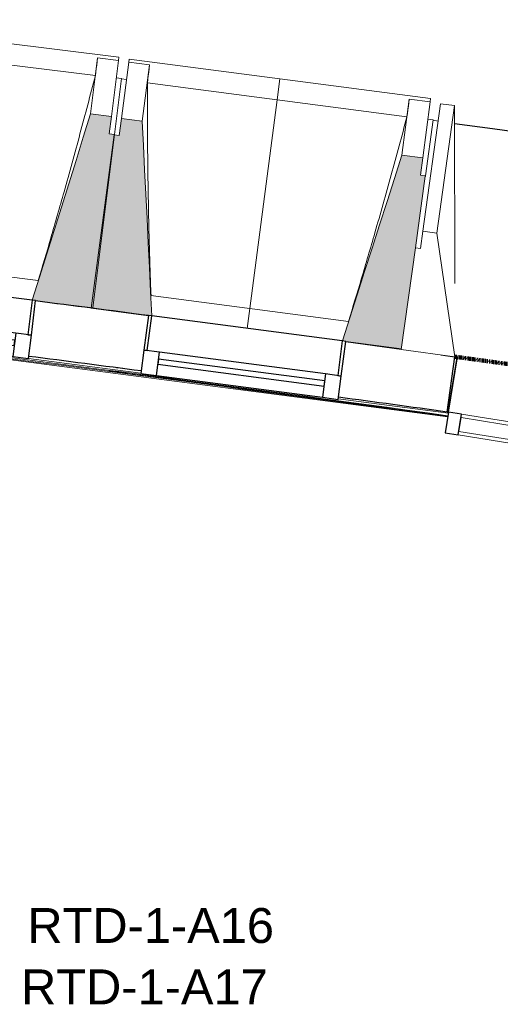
# Model space of a CAD drawing. Header units: millimetres. Extents: x -2845 to 74565, y -36590 to 13748.
# Tile 70 of 82: x 49329 to 50705, y -17237 to -14415. Entities that reach past the tile are written whole.
import ezdxf

# ---------------------------------------------------------------- set-up
doc = ezdxf.new("R2010")
doc.units = ezdxf.units.MM
doc.linetypes.add('Tiret', pattern=[2.5, 1.25, -1.25])
doc.layers.add('A-AREA', color=4, linetype='Tiret', lineweight=100, true_color=0x00ffff)
for name, color, linetype, lineweight in [('A-COLS', 7, 'Continuous', 18), ('A-FLOR', 7, 'Continuous', 25), ('A-FLOR-HRAL', 7, 'Continuous', 18), ('A-GENM', 7, 'Continuous', 18), ('A-GLAZ', 7, 'Continuous', 25), ('A-GLAZ-CURT', 7, 'Continuous', 18), ('A-GLAZ-CWMG', 7, 'Continuous', 18), ('I-WALL', 7, 'Continuous', 25), ('INSTAL ELECTRIQUE', 7, 'Continuous', 18), ('S-BEAM', 7, 'Continuous', 18)]:
    doc.layers.add(name, color=color, linetype=linetype, lineweight=lineweight)
doc.styles.add('Arial', font='arial.ttf', dxfattribs={"height": 100})

# ---------------------------------------------------------------- blocks, each defined once
blk = doc.blocks.new('20_MUR PREFA_01 - Type 1-3119337-2021_015_1111_DCE_1_50_N0 FINI_CFA_DIS')
at = {"layer": 'A-GENM'}
for p, q in [((0, 722.1), (0, 661.4)), ((0, 661.4), (0, 58.5)), ((0, 0.7), (0, 58.5))]:
    blk.add_line(p, q, dxfattribs=at)
blk = doc.blocks.new('26_POTEAU GAUCHE - MODULE_05-3157953-2021_015_1111_DCE_1_50_N0 FINI_CFA_DIS')
at = {"layer": 'A-COLS'}
for p, q in [((-435, 713), (-395, 713)), ((-435, 344), (-435, 713)), ((-395, 713), (-324.2, 208.1)), ((-395, 344), (-395, 713)), ((-450, 663), (-435, 663)), ((-450, 294), (-450, 500.9)), ((-435, 294), (-435, 344)), ((-435, 344), (-395, 344)), ((-395, 344), (-295, 0)), ((-450, 0), (-450, 294)), ((-450, 294), (-435, 294)), ((-295, 0), (-450, 0))]:
    blk.add_line(p, q, dxfattribs=at)
blk = doc.blocks.new('B02_DC_STR_rvt-1-2021_015_1111_DCE_1_50_N0 FINI_CFA_DIS')
at = {"layer": 'S-BEAM', "lineweight": 5, "true_color": 0x787878}
for points in [[(-3630.8, -15241), (-3568.8, -14744), (-3583.7, -14742.1), (-3577.5, -14692.5), (-3637.1, -14685.1), (-3804.3, -15218.7), (-3794.5, -15220), (-3794.5, -15220.6), (-3720.8, -15229.8)], [(-3461.8, -15264.1), (-3489.2, -14705.6), (-3548.7, -14697.8), (-3555.2, -14747.3), (-3570.1, -14745.4), (-3635.3, -15242), (-3471.7, -15263.5), (-3471.6, -15262.8), (-3465.2, -15263.7)], [(-2747.3, -15358.6), (-2678.8, -14864), (-2678, -14864.1), (-2677.8, -14862.6), (-2692.6, -14860.6), (-2686.1, -14811), (-2745.6, -14803.2), (-2916.3, -15335.7), (-2906.5, -15337), (-2906.5, -15337.7), (-2747.5, -15358.6)]]:
    blk.add_hatch(color=8, dxfattribs=at).paths.add_polyline_path(points)
at = {"layer": 'A-FLOR'}
blk.add_arc((-21384.2, -152545.4), 139107.1, 79.323004, 82.237507, dxfattribs=at)
at = {"layer": 'S-BEAM'}
for p, q in [((-3556.4, -14522.7), (-4419.7, -14415)), ((-3623.6, -14575.4), (-4367.4, -14482.6)), ((-3617, -14524.2), (-3637.1, -14685.1)), ((-3617.1, -14524.5), (-3617, -14524.2)), ((-3617, -14524.2), (-3557.5, -14531.7)), ((-3556.4, -14522.7), (-3557.5, -14531.7)), ((-3527.5, -14536.5), (-3526.4, -14528.1)), ((-2663.8, -14641.3), (-3526.4, -14528.1)), ((-3557.5, -14531.7), (-3577.5, -14692.5)), ((-3548.7, -14697.8), (-3527.6, -14537)), ((-3527.6, -14537), (-3468.1, -14544.8)), ((-3489.2, -14705.6), (-3468.1, -14544.8)), ((-3468.1, -14544.8), (-3468.1, -14545.1)), ((-3548.8, -14583.1), (-3568.8, -14744)), ((-3548.8, -14583.1), (-3563.7, -14581.3)), ((-3534.1, -14586.6), (-3549, -14584.7)), ((-2731.5, -14693.6), (-3474.6, -14596)), ((-2724.5, -14642.5), (-2745.6, -14803.2)), ((-2724.6, -14642.7), (-2724.5, -14642.5)), ((-2724.5, -14642.5), (-2665, -14650.3)), ((-2663.8, -14641.3), (-2665, -14650.3)), ((-2665, -14650.3), (-2686.1, -14811)), ((-3577.5, -14692.5), (-3637.1, -14685.1)), ((-3583.7, -14742.1), (-3577.5, -14692.5)), ((-3548.7, -14697.8), (-3555.2, -14747.3)), ((-3489.2, -14705.6), (-3548.7, -14697.8)), ((-2656.6, -14701.8), (-2671.5, -14699.9)), ((-2656.6, -14701.8), (-2677.8, -14862.6)), ((-3570.1, -14745.4), (-3635.3, -15242)), ((-3630.8, -15241), (-3568.8, -14744)), ((-3568.8, -14744), (-3583.7, -14742.1)), ((-3555.2, -14747.3), (-3570.1, -14745.4)), ((-2686.1, -14811), (-2745.6, -14803.2)), ((-2692.6, -14860.6), (-2686.1, -14811)), ((-2677.8, -14862.6), (-2692.6, -14860.6)), ((-2678, -14864.1), (-2677.8, -14862.6)), ((-4353.2, -15092), (-3787.1, -15162.6)), ((-3464.3, -15205.5), (-2898.7, -15279.8)), ((-3794.6, -15220.6), (-3630.8, -15241)), ((-3635.3, -15242), (-3471.7, -15263.5)), ((-2906.6, -15337.7), (-2747.2, -15358.6))]:
    blk.add_line(p, q, dxfattribs=at)
at = {"layer": 'S-BEAM', "flags": 128}
for points in [[(-3623.6, -14575.4), (-3622.3, -14565.2), (-3621, -14555), (-3619.7, -14544.9), (-3618.4, -14534.7), (-3617.1, -14524.5)], [(-3468.1, -14545.1), (-3469.4, -14555.3), (-3470.7, -14565.5), (-3472, -14575.7), (-3473.3, -14585.8), (-3474.6, -14596)], [(-2731.5, -14693.6), (-2730.1, -14683.4), (-2728.7, -14673.3), (-2727.3, -14663.1), (-2725.9, -14652.9), (-2724.6, -14642.7)], [(-3637.1, -14685.1), (-3658, -14751.9), (-3678.9, -14818.7), (-3699.9, -14885.5), (-3720.8, -14952.2), (-3741.7, -15019), (-3762.6, -15085.8), (-3783.6, -15152.6), (-3804.3, -15218.7)], [(-3461.8, -15264.1), (-3465.2, -15194.9), (-3468.7, -15125), (-3472.1, -15055.1), (-3475.5, -14985.2), (-3478.9, -14915.3), (-3482.4, -14845.4), (-3485.8, -14775.5), (-3489.2, -14705.6)], [(-2745.6, -14803.2), (-2767, -14869.9), (-2788.3, -14936.5), (-2809.7, -15003.2), (-2831, -15069.8), (-2852.4, -15136.5), (-2873.8, -15203.1), (-2895.1, -15269.8), (-2916.3, -15335.7)]]:
    blk.add_lwpolyline(points, dxfattribs=at)
at = {"layer": 'S-BEAM'}
for points, knots in [([(-3787.2, -15162.6), (-3775, -15122.2), (-3756.4, -15059.6), (-3732, -14974.7), (-3711.6, -14902.8), (-3690.1, -14825.3), (-3659.9, -14714.3), (-3638, -14631), (-3623.6, -14575.4)], [0.0183438, 0.0183438, 0.0183438, 0.0183438, 0.2222222, 0.3333333, 0.4444444, 0.5833333, 0.7222222, 1, 1, 1, 1]), ([(-3474.6, -14596), (-3474.7, -14642), (-3474.6, -14710.9), (-3473.8, -14802.8), (-3472.9, -14877.6), (-3471.5, -14958), (-3469.5, -15044.3), (-3467.1, -15126.8), (-3465.2, -15180.5), (-3464.2, -15205.5)], [0, 0, 0, 0, 0.2222222, 0.3333333, 0.4444444, 0.5833333, 0.7222222, 0.8611111, 0.9816328, 0.9816328, 0.9816328, 0.9816328]), ([(-2898.8, -15279.8), (-2886.4, -15239.4), (-2867.4, -15176.9), (-2842.4, -15092.2), (-2821.5, -15020.5), (-2799.5, -14943), (-2768.6, -14832.3), (-2746.2, -14749.1), (-2731.5, -14693.6)], [0.0183438, 0.0183438, 0.0183438, 0.0183438, 0.2222222, 0.3333333, 0.4444444, 0.5833333, 0.7222222, 1, 1, 1, 1])]:
    blk.add_open_spline(points, degree=3, knots=knots, dxfattribs=at)
at = {"layer": 'S-BEAM', "color": 5, "lineweight": 25, "true_color": 0x0000ff}
for name, p, rotation in [('20_MUR PREFA_01 - Type 1-3119337-2021_015_1111_DCE_1_50_N0 FINI_CFA_DIS', (-3189.1, -15300.6), 352.518543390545), ('26_POTEAU GAUCHE - MODULE_05-3157953-2021_015_1111_DCE_1_50_N0 FINI_CFA_DIS', (-2301.7, -15421.6), 352.1454770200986)]:
    blk.add_blockref(name, p, dxfattribs=dict(at, rotation=rotation))
blk = doc.blocks.new('Panneau système - Vitré-356748-2021_015_1111_DCE_1_50_N0 FINI_CFA_DIS')
at = {"layer": 'A-GLAZ-CURT'}
for p, q in [((664, 20), (-664, 20)), ((-664, 20), (-664, -20)), ((664, -20), (664, 20)), ((-664, -20), (664, -20))]:
    blk.add_line(p, q, dxfattribs=at)
blk = doc.blocks.new('Meneau rectangulaire - AWS60_60x70-367281-2021_015_1111_DCE_1_50_N0 FINI_CFA_DIS')
at = {"layer": 'A-GLAZ-CWMG'}
for p, q in [((-2574.7, -15545.4), (-1263.7, -15757.4)), ((-2584.2, -15604.6), (-1273.3, -15816.6))]:
    blk.add_line(p, q, dxfattribs=at)
blk = doc.blocks.new('Meneau rectangulaire - AWS60_60x38-356571-2021_015_1111_DCE_1_50_N0 FINI_CFA_DIS')
at = {"layer": 'A-GLAZ-CWMG', "lineweight": 25}
for p, q in [((-38, 30), (0, 30)), ((-38, -30), (-38, 30)), ((0, 30), (0, -30)), ((0, -30), (-38, -30))]:
    blk.add_line(p, q, dxfattribs=at)
blk = doc.blocks.new('12_CORNIERE HABILLAGE - 12_CORNIERE HABILLAGE-370872-2021_015_1111_DCE_1_50_N0 FINI_CFA_DIS')
at = {"layer": 'A-GENM', "color": 8, "true_color": 0x808080}
for p, q in [((-3488.8, 158), (-3444.1, 158)), ((-3442.1, 160), (-3449.6, 160)), ((-3444.1, 158), (-3444.1, 0)), ((-3442.1, 0), (-3442.1, 160)), ((-3444.1, 0), (-3442.1, 0))]:
    blk.add_line(p, q, dxfattribs=at)
blk = doc.blocks.new('XXX_VIDE FENETRE - 550-377501-2021_015_1111_DCE_1_50_N0 FINI_CFA_DIS')
at = {"layer": 'A-GLAZ'}
for p, q in [((-285, 0), (-285, -100)), ((-275, 0), (-285, 0)), ((275, 0), (-275, 0)), ((-275, -100), (-275, 0)), ((285, 0), (275, 0)), ((275, 0), (275, -100)), ((285, -100), (285, 0)), ((-285, -100), (-275, -100)), ((-240, -100), (-285, -100)), ((-285, -100), (-285, -167.5)), ((-240, -167.5), (-240, -100)), ((240, -100), (-240, -100)), ((240, -100), (240, -167.5)), ((285, -100), (240, -100)), ((275, -100), (285, -100)), ((285, -167.5), (285, -100)), ((-285, -167.5), (-240, -167.5)), ((-240, -167.5), (240, -167.5)), ((240, -167.5), (285, -167.5))]:
    blk.add_line(p, q, dxfattribs=at)
at = {"layer": 'A-GLAZ', "color": 173, "true_color": 0x5c63b1}
for p, q in [((240, -120), (-240, -120)), ((-240, -120), (-240, -135)), ((-240, -135), (240, -135)), ((240, -135), (240, -120))]:
    blk.add_line(p, q, dxfattribs=at)
blk = doc.blocks.new('Garde-corps - Garde-corps-506028-2021_015_1111_DCE_1_50_N0 FINI_CFA_DIS')
at = {"layer": 'A-FLOR-HRAL'}
for p, q in [((-4479.2, -15309.6), (-2614.4, -15553.2)), ((-3815.2, -15385.8), (-3493.3, -15427.8)), ((-2928.1, -15501.6), (-2612.7, -15542.8)), ((-2615.8, -15539.3), (-2612.2, -15539.8))]:
    blk.add_line(p, q, dxfattribs=at)
for radius, start, end in [(137273, 82.166733, 82.953168), (137269.6, 82.166766, 82.951749), (137271.2, 82.16675, 82.575428)]:
    blk.add_arc((-21322.9, -151541.9), radius, start, end, dxfattribs=at)
blk = doc.blocks.new('B02_ARC_rvt-1-2021_015_1111_DCE_1_50_N0 FINI_CFA_DIS')
at = {"layer": 'A-AREA'}
blk.add_line((-2594, -15380.8), (-2588.7, -15381.5), dxfattribs=at)
blk.add_arc((-21322.9, -151541.9), 137443.1, 79.294939, 82.165076, dxfattribs=at)
at = {"layer": 'A-FLOR'}
for p, q in [((-3557.9, -15413.1), (-3562.8, -15412.4)), ((-3539.6, -15415.4), (-3545.1, -15414.7))]:
    blk.add_line(p, q, dxfattribs=at)
at = {"layer": 'I-WALL'}
for p, q in [((-2747.4, -15359.8), (-2906.6, -15338.2)), ((-2615.8, -15539.3), (-2594.1, -15381.3))]:
    blk.add_line(p, q, dxfattribs=at)
for radius, start, end in [(137443.1, 82.537283, 82.673048), (137283.1, 82.537305, 82.672794), (137283.1, 82.168129, 82.299412)]:
    blk.add_arc((-21322.9, -151541.9), radius, start, end, dxfattribs=at)
at = {"layer": 'A-FLOR-HRAL', "lineweight": 18}
blk.add_blockref('Garde-corps - Garde-corps-506028-2021_015_1111_DCE_1_50_N0 FINI_CFA_DIS', (0, 0), dxfattribs=at)
at = {"layer": 'A-GENM', "lineweight": 18, "rotation": 350.8152769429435}
blk.add_blockref('12_CORNIERE HABILLAGE - 12_CORNIERE HABILLAGE-370872-2021_015_1111_DCE_1_50_N0 FINI_CFA_DIS', (785.8, -16088.8), dxfattribs=at)
at = {"layer": 'A-GLAZ', "lineweight": 18}
for p, rotation in [((-4077.3, -15184.7), 352.8916097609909), ((-3189.1, -15299.9), 352.5185433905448)]:
    blk.add_blockref('XXX_VIDE FENETRE - 550-377501-2021_015_1111_DCE_1_50_N0 FINI_CFA_DIS', p, dxfattribs=dict(at, rotation=rotation))
at = {"layer": 'A-GLAZ-CURT', "lineweight": 18, "rotation": 170.8152769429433}
blk.add_blockref('Panneau système - Vitré-356748-2021_015_1111_DCE_1_50_N0 FINI_CFA_DIS', (-1924, -15681), dxfattribs=at)
at = {"layer": 'A-GLAZ-CWMG', "lineweight": 18, "extrusion": (0, 0, -1), "rotation": 9.184723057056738}
blk.add_blockref('Meneau rectangulaire - AWS60_60x38-356571-2021_015_1111_DCE_1_50_N0 FINI_CFA_DIS', (2617, -15569), dxfattribs=at)
at = {"layer": 'A-GLAZ-CWMG', "lineweight": 18}
blk.add_blockref('Meneau rectangulaire - AWS60_60x70-367281-2021_015_1111_DCE_1_50_N0 FINI_CFA_DIS', (0, 0), dxfattribs=at)
blk = doc.blocks.new('B02_ELE_rvt-1-2021_015_1111_DCE_1_50_N0 FINI_CFA_DIS')
at = {"layer": 'INSTAL ELECTRIQUE', "lineweight": 9, "char_height": 100, "width": 869.831, "attachment_point": 1, "style": 'Arial', "bg_fill": 3, "box_fill_scale": 1.25, "bg_fill_color": 256, "bg_fill_true_color": 13158600, "bg_fill_transparency": 0}
for s, insert in [('RTD-1-A16', (-3818.3, -16960.8)), ('RTD-1-A17', (-3836.3, -17136.7))]:
    blk.add_mtext(s, dxfattribs=dict(at, insert=insert))

msp = doc.modelspace()

# ---------------------------------------------------------------- block references
at = {"lineweight": 5}
for name in ['B02_DC_STR_rvt-1-2021_015_1111_DCE_1_50_N0 FINI_CFA_DIS', 'B02_ARC_rvt-1-2021_015_1111_DCE_1_50_N0 FINI_CFA_DIS']:
    msp.add_blockref(name, (53169.3, 0), dxfattribs=at)

# ---------------------------------------------------------------- next in the draw order: block references
msp.add_blockref('B02_ELE_rvt-1-2021_015_1111_DCE_1_50_N0 FINI_CFA_DIS', (53169.3, 0), dxfattribs=at)

doc.saveas('drawing.dxf')
